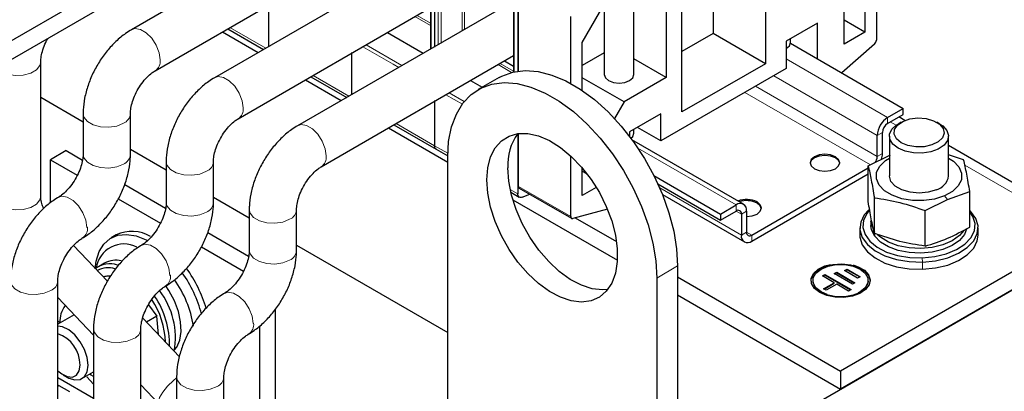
# Model space of a CAD drawing. Header units: millimetres. Extents: x 5 to 418, y 2 to 292.
# Tile 42 of 51: x 347 to 382, y 114 to 127. Entities that reach past the tile are written whole.
import ezdxf

# ---------------------------------------------------------------- set-up
doc = ezdxf.new("R2010")
doc.units = ezdxf.units.MM

msp = doc.modelspace()

# ---------------------------------------------------------------- linework, layer by layer
at = {"color": 7, "linetype": 'Continuous', "lineweight": 25}
for p, q in [((377.7343, 133.5381), (377.7343, 126.326)), ((373.7273, 132.2666), (373.7273, 125.473)), ((377.3194, 132.1291), (377.3194, 126.6104)), ((355.6491, 131.5733), (344.3724, 125.0635)), ((371.8417, 131.1781), (371.8417, 126.5615)), ((344.6657, 124.5554), (355.6491, 130.8959)), ((358.2629, 130.9748), (350.8524, 126.6969)), ((361.7914, 131.0531), (361.7914, 126.0886)), ((361.7914, 131.0531), (361.7914, 126.0717)), ((361.6454, 130.5303), (361.6454, 126.0044)), ((370.7103, 123.7313), (370.7103, 130.5249)), ((370.1446, 129.9806), (370.1446, 124.9725)), ((351.7057, 125.2188), (358.6472, 129.2261)), ((361.261, 129.244), (353.8505, 124.9661)), ((364.7895, 129.3223), (364.7895, 125.2042)), ((367.1182, 126.24), (368.8445, 129.2301)), ((368.9809, 125.0814), (368.9809, 128.9941)), ((364.6435, 128.7995), (364.6435, 125.1776)), ((364.8178, 125.2081), (364.8178, 128.2586)), ((355.7951, 127.5796), (355.7951, 126.0886)), ((355.7951, 127.5796), (355.7951, 126.0886)), ((367.9143, 127.6188), (367.9143, 125.0814)), ((376.5652, 126.175), (376.5652, 127.808)), ((354.7038, 123.488), (361.6454, 127.4953)), ((364.2591, 127.5133), (356.8487, 123.2353)), ((366.7034, 124.7602), (366.7034, 127.1701)), ((375.6129, 126.9317), (374.4816, 126.2786)), ((375.6129, 125.647), (375.6129, 126.9317)), ((377.3194, 126.6104), (376.5652, 127.0458)), ((354.1304, 126.6186), (355.4217, 125.8731)), ((354.328, 126.7327), (355.6194, 125.9872)), ((360.0855, 126.5948), (361.3769, 125.8494)), ((371.8417, 126.5615), (370.7103, 125.9084)), ((373.7273, 125.473), (371.8417, 126.5615)), ((377.3194, 126.6104), (376.5652, 126.175)), ((367.1182, 124.5051), (367.1182, 126.24)), ((374.4816, 126.2786), (374.4816, 125.2987)), ((374.6362, 126.2109), (378.7053, 123.8618)), ((374.6378, 126.2349), (374.6378, 126.3688)), ((377.6644, 126.1805), (376.4911, 125.1401)), ((358.7932, 125.8726), (358.7932, 124.3578)), ((358.7932, 125.8488), (358.7932, 124.3578)), ((367.9143, 125.862), (367.1182, 125.4025)), ((374.4816, 126.0172), (374.4816, 126.0172)), ((347.5786, 120.6937), (347.5786, 125.5385)), ((357.7019, 121.7572), (364.6435, 125.7645)), ((364.3133, 125.5739), (364.6435, 125.3833)), ((370.1446, 124.9725), (368.9809, 125.6443)), ((373.7273, 125.473), (370.7103, 123.7313)), ((374.4816, 125.2987), (369.9561, 122.6862)), ((357.1285, 124.8878), (358.4199, 124.1423)), ((357.3262, 125.0019), (358.6175, 124.2564)), ((363.0837, 124.864), (363.5054, 124.6206)), ((364.1218, 124.9764), (363.3675, 124.541)), ((368.6267, 124.0962), (367.1182, 124.9671)), ((370.1446, 124.9725), (368.6267, 124.0962)), ((347.5786, 124.2613), (349.1058, 123.3797)), ((361.7914, 124.1418), (361.7914, 122.5144)), ((361.7914, 124.118), (361.7914, 122.5144)), ((368.6267, 124.0962), (368.2801, 123.4959)), ((349.1058, 123.6716), (349.1058, 122.2019)), ((350.8124, 122.2019), (350.8124, 123.6716)), ((369.9561, 123.6661), (368.8247, 123.0129)), ((369.9561, 122.6862), (369.9561, 123.6661)), ((378.1397, 123.5353), (378.7053, 123.8618)), ((378.7053, 123.6441), (378.7053, 123.8618)), ((378.1397, 123.3175), (378.7053, 123.6441)), ((378.6298, 123.3614), (378.5167, 123.296)), ((378.7652, 123.4257), (378.5461, 123.5522)), ((380.0254, 123.296), (379.9122, 123.3614)), ((360.1267, 123.157), (362.2628, 121.9239)), ((360.3243, 123.2711), (361.8466, 122.3923)), ((364.7895, 122.9519), (364.7895, 120.7836)), ((364.8178, 121.0466), (364.8178, 122.9556)), ((368.8247, 123.0129), (368.8247, 122.8472)), ((368.9809, 122.9693), (368.9809, 123.1031)), ((369.9561, 122.6862), (369.1074, 123.1762)), ((377.9511, 122.2288), (377.9511, 122.9909)), ((372.938, 120.4049), (368.9133, 122.7283)), ((377.7625, 122.12), (377.7625, 122.8821)), ((378.2044, 122.8607), (378.2044, 121.4236)), ((380.3377, 121.4236), (380.3377, 122.8607)), ((348.4977, 122.3371), (347.9321, 122.0105)), ((348.4977, 122.3371), (349.0828, 121.9994)), ((350.8124, 122.3944), (352.1039, 121.6489)), ((361.8466, 122.3923), (362.263, 122.1519)), ((385.6497, 119.4513), (380.3377, 122.5179)), ((347.9321, 122.0105), (348.8968, 121.4536)), ((347.9321, 120.4579), (347.9321, 122.0105)), ((352.1039, 121.9408), (352.1039, 120.4711)), ((353.8106, 120.4711), (353.8106, 121.9408)), ((362.2628, 106.857), (362.2628, 122.0991)), ((366.7034, 119.958), (366.7034, 122.1453)), ((377.4373, 121.7871), (378.243, 122.1884)), ((380.8825, 122.0093), (380.3377, 122.1818)), ((367.1182, 120.7214), (367.1182, 121.7129)), ((367.2997, 121.4874), (367.1182, 121.5922)), ((373.2371, 119.2897), (377.4373, 121.7145)), ((377.4373, 120.5055), (377.4373, 121.7871)), ((369.7024, 121.4393), (372.1057, 120.0519)), ((373.2371, 119.072), (377.4373, 121.4967)), ((350.6074, 121.1192), (352.0809, 120.2686)), ((364.5402, 120.8373), (364.8447, 120.6615)), ((364.8454, 120.9855), (366.731, 119.897)), ((367.624, 121.0133), (367.1182, 120.7214)), ((369.8476, 121.1378), (372.1057, 119.8342)), ((380.299, 120.5771), (381.1048, 120.861)), ((381.1048, 119.5794), (381.1048, 120.861)), ((350.3743, 120.6007), (351.8949, 119.7228)), ((353.8106, 120.6636), (355.102, 119.9181)), ((364.6123, 120.5675), (368.3861, 118.3889)), ((364.9453, 120.6591), (365.2279, 120.7647)), ((370.0135, 120.7526), (372.9704, 119.0456)), ((377.6595, 119.3572), (377.6595, 120.6388)), ((379.4933, 120.1758), (380.299, 120.5771)), ((355.102, 120.2101), (355.102, 118.7403)), ((356.8087, 118.7403), (356.8087, 120.2101)), ((368.0253, 120.2286), (366.7733, 119.8932)), ((372.1057, 120.0519), (372.6714, 120.3785)), ((372.1057, 119.8342), (372.6714, 120.1608)), ((373.0485, 120.1607), (373.0485, 119.3986)), ((379.4933, 118.8941), (379.4933, 120.1758)), ((366.8679, 119.9186), (368.3544, 119.0605)), ((372.1057, 120.0519), (372.1057, 119.8342)), ((372.8599, 120.0519), (372.8599, 119.2898)), ((377.5377, 119.8123), (377.5377, 119.6381)), ((385.1164, 119.3985), (376.4426, 114.3912)), ((377.1377, 119.551), (377.1377, 119.2897)), ((381.4044, 119.2897), (381.4044, 119.551)), ((350.3034, 119.2971), (350.1148, 119.1882)), ((353.6056, 119.3884), (355.0791, 118.5378)), ((349.9869, 117.6295), (348.761, 118.9166)), ((353.3724, 118.8699), (354.893, 117.992)), ((356.8087, 118.9329), (362.2628, 115.7843)), ((385.1164, 118.7453), (376.4426, 113.738)), ((349.8825, 118.2843), (349.6562, 118.1537)), ((370.5595, 118.1804), (370.5595, 102.9383)), ((371.1252, 110.6681), (383.7965, 117.9831)), ((376.5851, 118.0105), (376.6795, 118.0648)), ((377.0557, 117.7379), (376.5851, 118.0105)), ((376.604, 117.9996), (376.6795, 118.0431)), ((376.6795, 118.0648), (377.1501, 117.7922)), ((376.6795, 118.0431), (376.6795, 118.0648)), ((376.6795, 118.0431), (377.1313, 117.7814)), ((348.1914, 111.4347), (348.1914, 117.6404)), ((369.8052, 117.7449), (369.8052, 102.5028)), ((370.5595, 117.7875), (376.4426, 114.3912)), ((375.4426, 117.6569), (375.4426, 117.6351)), ((375.7831, 117.8208), (375.8776, 117.8751)), ((376.2067, 117.5755), (375.7831, 117.8208)), ((375.802, 117.8099), (375.8776, 117.8534)), ((375.8776, 117.8751), (376.8187, 117.3299)), ((375.8776, 117.8534), (375.8776, 117.8751)), ((375.8776, 117.8534), (376.7999, 117.3191)), ((376.2076, 117.902), (376.3021, 117.9564)), ((376.8665, 117.5204), (376.2076, 117.902)), ((376.2265, 117.8911), (376.3021, 117.9346)), ((376.3021, 117.9564), (376.9609, 117.5747)), ((376.3021, 117.9346), (376.3021, 117.9564)), ((376.3021, 117.9346), (376.942, 117.5639)), ((377.1501, 117.7922), (377.0557, 117.7379)), ((377.4426, 117.6351), (377.4426, 117.6569)), ((375.8289, 117.3581), (376.2067, 117.5755)), ((375.923, 117.3036), (375.8289, 117.3581)), ((375.8477, 117.3472), (376.2067, 117.5537)), ((376.3008, 117.5209), (375.923, 117.3036)), ((376.2067, 117.5537), (376.2067, 117.5755)), ((376.7243, 117.2756), (376.3008, 117.5209)), ((376.8187, 117.3299), (376.7243, 117.2756)), ((376.9609, 117.5747), (376.8665, 117.5204)), ((348.1914, 117.0401), (349.4829, 115.6841)), ((370.5595, 117.1343), (376.4426, 113.738)), ((351.4645, 116.7832), (351.7687, 116.368)), ((356.0402, 116.6182), (356.0402, 109.8285)), ((348.7836, 116.4183), (348.1914, 116.0764)), ((352.5814, 114.9055), (351.2556, 116.2975)), ((351.7687, 116.368), (351.3943, 116.1519)), ((351.8252, 115.7109), (351.7687, 116.368)), ((349.4829, 115.9096), (349.4829, 109.7039)), ((351.1896, 109.7039), (351.1896, 115.9096)), ((355.4745, 116.0158), (355.4745, 110.1333)), ((349.4829, 113.3963), (348.1914, 114.1418)), ((348.3845, 114.2524), (348.5291, 114.1689)), ((349.0625, 114.116), (349.4829, 114.3587)), ((349.2386, 114.1836), (349.4868, 113.9178)), ((352.481, 114.1788), (352.481, 107.9731)), ((354.1877, 107.9731), (354.1877, 114.1788)), ((376.4426, 114.3912), (376.4426, 113.738)), ((348.1914, 113.8914), (348.2338, 113.867)), ((348.2338, 113.867), (348.1914, 113.8343)), ((348.2338, 113.867), (348.6109, 113.6493)), ((351.1896, 113.8922), (351.8534, 113.1953))]:
    msp.add_line(p, q, dxfattribs=at)
at = {"color": 7, "linetype": 'Continuous', "lineweight": 18}
for p, q in [((361.6688, 130.4976), (361.6688, 126.0179)), ((361.9139, 126.1594), (361.9139, 130.2615)), ((362.0271, 126.2247), (362.0271, 130.2615)), ((362.7801, 129.1904), (362.7799, 126.6593)), ((362.8742, 129.2128), (362.8742, 126.7138)), ((364.6669, 128.7669), (364.6669, 125.1827)), ((361.6454, 126.9341), (361.1593, 127.2147)), ((361.082, 127.1701), (361.6454, 126.8449)), ((354.4062, 126.7778), (355.6975, 126.0323)), ((360.6077, 125.4053), (359.3163, 126.1508)), ((360.2923, 125.4567), (359.2032, 126.0855)), ((360.4945, 125.34), (360.2923, 125.4567)), ((364.0801, 125.4393), (364.566, 125.1588)), ((364.6435, 125.2033), (364.1574, 125.4839)), ((374.4816, 125.647), (378.1397, 123.5353)), ((357.4043, 125.047), (358.6956, 124.3015)), ((374.0289, 125.0374), (377.7625, 122.8821)), ((362.8594, 124.1054), (362.3145, 124.42)), ((372.9917, 124.4387), (377.5165, 121.8266)), ((373.3689, 124.6564), (377.7625, 122.12)), ((362.7929, 124.0131), (362.2013, 124.3547)), ((360.4024, 123.3162), (361.7914, 122.5144)), ((378.1397, 123.5353), (378.1397, 123.3175)), ((378.2337, 123.3718), (378.4447, 123.2501)), ((377.9511, 122.9909), (377.7625, 122.8821)), ((361.7914, 122.5144), (362.2648, 122.2411)), ((369.1259, 122.4252), (372.6714, 120.3785)), ((377.7625, 122.12), (377.9511, 122.2288)), ((380.9235, 121.8191), (385.1164, 119.3985)), ((364.517, 120.9409), (364.7895, 120.7836)), ((364.8178, 121.0466), (366.7034, 119.958)), ((369.9135, 120.9907), (372.8599, 119.2898)), ((380.1883, 120.7047), (380.299, 120.5771)), ((372.6713, 120.1607), (372.8599, 120.0519)), ((372.6714, 120.1608), (372.6714, 120.3785)), ((373.0485, 120.1607), (372.8599, 120.0519)), ((349.2426, 119.5673), (349.2614, 119.5783)), ((372.8599, 119.2898), (373.0485, 119.3986)), ((373.0485, 119.3986), (373.2371, 119.2897)), ((373.2371, 119.2897), (373.2371, 119.072)), ((377.6723, 119.3531), (377.6723, 119.2515)), ((379.3905, 118.4701), (379.3968, 118.3216)), ((369.8052, 117.7449), (370.5595, 118.1804)), ((379.3968, 118.0603), (379.3968, 118.3216)), ((352.2407, 117.8365), (352.2596, 117.8475)), ((348.2712, 116.1225), (348.1914, 116.1991)), ((355.2388, 116.1057), (355.2577, 116.1167))]:
    msp.add_line(p, q, dxfattribs=at)
at = {"color": 7, "linetype": 'Continuous', "lineweight": 18, "flags": 128}
for points in [[(350.8526, 126.697), (350.9773, 126.7354), (351.1743, 126.7045), (351.3838, 126.5835), (351.5807, 126.3871), (351.7413, 126.1389), (351.846, 125.8688), (351.8824, 125.6095)], [(345.9705, 125.3086), (346.1219, 125.1902), (346.3646, 125.092), (346.6509, 125.0477), (346.9461, 125.0627), (347.2147, 125.135), (347.4243, 125.2559), (347.5495, 125.411), (347.5786, 125.5342)], [(353.8507, 124.9662), (353.9755, 125.0046), (354.1724, 124.9737), (354.3819, 124.8527), (354.5789, 124.6563), (354.7394, 124.4081), (354.8442, 124.138), (354.8806, 123.8787)], [(349.1058, 123.6714), (349.1348, 123.5441), (349.2601, 123.3891), (349.4696, 123.2681), (349.7382, 123.1958), (350.0335, 123.1809), (350.3197, 123.2252), (350.5625, 123.3233)], [(356.8489, 123.2354), (356.9736, 123.2739), (357.1705, 123.2429), (357.3801, 123.122), (357.577, 122.9255), (357.7375, 122.6773), (357.8423, 122.4072), (357.8787, 122.1479)], [(349.1058, 122.2019), (349.1348, 122.0744), (349.2601, 121.9193), (349.4696, 121.7983), (349.7382, 121.726), (350.0335, 121.7111), (350.3197, 121.7554), (350.5625, 121.8535)], [(352.1039, 121.9406), (352.133, 121.8133), (352.2582, 121.6583), (352.4678, 121.5373), (352.7364, 121.465), (353.0316, 121.4501), (353.3179, 121.4944), (353.5606, 121.5925)], [(345.8719, 120.6937), (345.8752, 120.6507), (345.9519, 120.4855), (346.1219, 120.3453), (346.3646, 120.2472), (346.6509, 120.2029), (346.9461, 120.2178), (347.2147, 120.2901), (347.4243, 120.4111), (347.5495, 120.5662), (347.5786, 120.6937)], [(348.2098, 120.6531), (348.3374, 120.6933), (348.5344, 120.6624), (348.744, 120.5414), (348.9409, 120.3449), (349.1014, 120.0967), (349.2062, 119.8266), (349.2426, 119.5673)], [(352.1039, 120.4711), (352.133, 120.3436), (352.2582, 120.1885), (352.4678, 120.0675), (352.7364, 119.9952), (353.0316, 119.9803), (353.3179, 120.0246), (353.5606, 120.1227)], [(355.102, 120.2098), (355.1311, 120.0826), (355.2564, 119.9275), (355.4659, 119.8065), (355.7345, 119.7342), (356.0297, 119.7193), (356.316, 119.7636), (356.5588, 119.8617)], [(351.2079, 118.9223), (351.3356, 118.9625), (351.5325, 118.9316), (351.7421, 118.8106), (351.939, 118.6141), (352.0996, 118.3659), (352.2043, 118.0958), (352.2407, 117.8365)], [(355.102, 118.7403), (355.1311, 118.6128), (355.2564, 118.4577), (355.4659, 118.3368), (355.7345, 118.2645), (356.0297, 118.2495), (356.316, 118.2938), (356.5588, 118.392)], [(346.4848, 117.6401), (346.5138, 117.5129), (346.6391, 117.3578), (346.8486, 117.2368), (347.1172, 117.1645), (347.4125, 117.1496), (347.6987, 117.1939), (347.9415, 117.292)], [(354.206, 117.1915), (354.3337, 117.2317), (354.5306, 117.2008), (354.7402, 117.0798), (354.9372, 116.8833), (355.0977, 116.6351), (355.2025, 116.365), (355.2388, 116.1057)], [(349.4829, 115.9093), (349.512, 115.7821), (349.6372, 115.627), (349.8468, 115.5061), (350.1154, 115.4337), (350.4106, 115.4188), (350.6969, 115.4631), (350.9396, 115.5612)], [(351.8534, 113.1953), (351.8261, 113.281), (351.8679, 113.4355), (351.9824, 113.6319), (352.156, 113.8466), (352.3675, 114.0538), (352.481, 114.1477)], [(352.481, 114.1785), (352.5101, 114.0513), (352.6353, 113.8962), (352.8449, 113.7753), (353.1135, 113.703), (353.4087, 113.6881), (353.695, 113.7323), (353.9378, 113.8305)]]:
    msp.add_lwpolyline(points, dxfattribs=at)
at = {"color": 7, "linetype": 'Continuous', "lineweight": 25, "flags": 128}
for points in [[(374.4816, 126.0172), (374.5972, 126.1171), (374.6378, 126.2349)], [(364.1218, 124.9764), (364.2142, 125.0261), (364.6134, 125.1707), (365.0532, 125.2257), (365.5253, 125.1899), (366.021, 125.0642), (366.5309, 124.8508), (367.0456, 124.5536), (367.5555, 124.1783), (368.0512, 123.7318), (368.5233, 123.2225), (368.963, 122.6598), (369.3623, 122.0542), (369.7136, 121.417), (370.0105, 120.76), (370.2473, 120.0956), (370.4196, 119.436), (370.5244, 118.7936), (370.5595, 118.1804)], [(367.9143, 125.0814), (367.9548, 124.9636), (368.0705, 124.8637)], [(368.0705, 124.8637), (368.2435, 124.7969), (368.4476, 124.7735), (368.6517, 124.7969), (368.8247, 124.8637), (368.9403, 124.9636), (368.9809, 125.0814)], [(362.2628, 122.0991), (362.2979, 122.6718), (362.4026, 123.1933), (362.575, 123.6539), (362.8118, 124.0449), (363.1086, 124.3591), (363.4599, 124.5907), (363.8592, 124.7353), (364.299, 124.7903), (364.7711, 124.7545), (365.2667, 124.6288), (365.7766, 124.4153), (366.2914, 124.1182), (366.8013, 123.7429), (367.2969, 123.2964), (367.769, 122.7871), (368.2088, 122.2244), (368.6081, 121.6188), (368.9594, 120.9816), (369.2562, 120.3246), (369.493, 119.6602), (369.6654, 119.0006), (369.7701, 118.3582), (369.8052, 117.7449)], [(378.6299, 122.6212), (378.4565, 122.7615), (378.3713, 122.9266), (378.3837, 123.0987), (378.4922, 123.2593), (378.6851, 123.3907), (378.9415, 123.4789), (379.2336, 123.5143), (379.5297, 123.493), (379.7979, 123.4173), (380.0089, 123.2955), (380.14, 123.1407), (380.1769, 122.9697), (380.1157, 122.8011), (379.9629, 122.6531), (379.7351, 122.5417), (379.4571, 122.4791), (379.1589, 122.4719), (378.8728, 122.5211), (378.6299, 122.6212)], [(363.677, 121.2827), (363.7109, 121.7231), (363.8116, 122.1117), (363.9763, 122.4373), (364.2001, 122.6906), (364.4768, 122.8642), (364.7982, 122.9531), (365.1552, 122.9549), (365.5374, 122.8694), (365.934, 122.6991), (366.3334, 122.449), (366.7242, 122.1261), (367.0951, 121.7398), (367.4356, 121.3012), (367.7357, 120.823), (367.9868, 120.3188), (368.1818, 119.8033), (368.315, 119.2911), (368.3825, 118.7971), (368.3825, 118.3354), (368.315, 117.9194), (368.1818, 117.561), (367.9868, 117.2706), (367.7357, 117.0564), (367.4356, 116.9246), (367.0951, 116.8791), (366.7242, 116.9211), (366.3334, 117.0494), (365.934, 117.2604), (365.5374, 117.548), (365.1552, 117.9038), (364.7982, 118.3178), (364.4768, 118.7778), (364.2001, 119.2708), (363.9763, 119.7825), (363.8116, 120.2982), (363.7109, 120.8032), (363.677, 121.2827)], [(368.8727, 122.7833), (368.9403, 122.8514), (368.9809, 122.9693)], [(378.5168, 122.4253), (378.328, 122.573), (378.223, 122.7462), (378.2111, 122.9296), (378.2934, 123.1069), (378.4625, 123.2624), (378.5167, 123.296)], [(380.0254, 123.296), (380.1293, 123.2263), (380.2778, 123.0641), (380.337, 122.8837), (380.3014, 122.7013), (380.1742, 122.5331), (379.9668, 122.394), (379.6976, 122.2963), (379.3905, 122.2488), (379.0727, 122.2557), (378.7726, 122.3163), (378.5168, 122.4253)], [(376.254, 122.1199), (376.081, 122.1867), (375.8769, 122.2101), (375.6728, 122.1867), (375.4998, 122.1199), (375.3842, 122.02), (375.3436, 121.9022), (375.3842, 121.7844), (375.4998, 121.6845), (375.6728, 121.6178), (375.8769, 121.5943), (376.081, 121.6178), (376.254, 121.6845), (376.3697, 121.7844), (376.4103, 121.9022), (376.3697, 122.02), (376.254, 122.1199)], [(376.254, 122.0764), (376.081, 122.1431), (375.8769, 122.1666), (375.6728, 122.1431), (375.4998, 122.0764), (375.3842, 121.9765), (375.3449, 121.8805)], [(376.4089, 121.8805), (376.3697, 121.9765), (376.254, 122.0764)], [(380.1883, 120.7047), (379.8348, 120.5921), (379.4428, 120.5362), (379.0391, 120.5408), (378.6512, 120.6055), (378.3056, 120.726), (378.0257, 120.894), (377.8308, 121.0982), (377.7339, 121.3244), (377.7419, 121.5575), (377.854, 121.7814), (378.0627, 121.9809), (378.2044, 122.0701)], [(380.3377, 122.0701), (380.5163, 121.9531), (380.7113, 121.749), (380.8081, 121.5227), (380.8002, 121.2897), (380.6881, 121.0658), (380.4794, 120.8662), (380.1883, 120.7047)], [(368.0344, 117.3278), (367.8494, 117.3145), (367.4784, 117.3565), (367.0876, 117.4849), (366.6882, 117.6958), (366.2917, 117.9834), (365.9094, 118.3393), (365.5524, 118.7532), (365.231, 119.2132), (364.9544, 119.7062), (364.7305, 120.2179), (364.5659, 120.7337), (364.4651, 121.2386), (364.4312, 121.7181)], [(379.9036, 120.9278), (379.6073, 120.8392), (379.278, 120.8078), (378.9481, 120.8367), (378.6497, 120.923), (378.4122, 121.0584), (378.2588, 121.2295), (378.2044, 121.4195), (378.2044, 121.4236)], [(373.0485, 119.9615), (373.2526, 119.985), (373.4256, 120.0517), (373.5412, 120.1516), (373.5818, 120.2694), (373.5412, 120.3872), (373.4256, 120.4871)], [(373.5805, 120.2476), (373.5412, 120.3437), (373.4256, 120.4436)], [(377.4579, 120.2), (377.2977, 120.019), (377.1668, 119.7538), (377.1414, 119.4784), (377.2228, 119.2066), (377.4069, 118.9521), (377.6844, 118.7277), (378.0416, 118.5445), (378.4603, 118.4118), (378.9198, 118.3362), (379.3968, 118.3216)], [(377.4642, 120.168), (377.3964, 120.0827), (377.272, 119.8307), (377.2479, 119.5691), (377.3252, 119.3109), (377.5001, 119.0692), (377.7638, 118.856), (378.103, 118.6819), (378.5009, 118.5559), (378.9373, 118.4841), (379.3905, 118.4701)], [(379.3905, 118.4701), (379.8377, 118.5148), (380.2565, 118.6157), (380.6259, 118.7679), (380.9273, 118.9638), (381.1457, 119.1935), (381.27, 119.4454), (381.2942, 119.707), (381.2169, 119.9652), (381.1048, 120.1363)], [(379.3968, 118.3216), (379.8675, 118.3686), (380.3083, 118.4748), (380.6972, 118.6351), (381.0145, 118.8412), (381.2443, 119.083), (381.3752, 119.3482), (381.4007, 119.6236), (381.3193, 119.8953), (381.1352, 120.1498), (381.1048, 120.1803)], [(366.7034, 119.958), (366.7046, 119.941), (366.7084, 119.9259), (366.7145, 119.9131), (366.7229, 119.903), (366.7332, 119.8958), (366.7453, 119.8917), (366.7588, 119.8908), (366.7733, 119.8932)], [(377.6723, 119.4256), (377.5585, 119.6578), (377.5377, 119.8123)], [(377.6723, 119.2515), (377.5585, 119.4836), (377.5377, 119.6381)], [(380.9886, 119.5034), (380.9118, 119.3155), (380.7304, 119.0982), (380.4642, 118.9122), (380.1286, 118.7685), (379.7432, 118.6753), (379.3303, 118.638), (378.914, 118.6589), (378.5185, 118.7367), (378.1667, 118.8668), (377.879, 119.0418), (377.6723, 119.2515)], [(380.8975, 119.4664), (380.7304, 119.2723), (380.4642, 119.0864), (380.1286, 118.9427), (379.7432, 118.8495), (379.3303, 118.8122), (378.914, 118.8331), (378.5185, 118.9109), (378.1667, 119.041), (377.879, 119.216), (377.7745, 119.3074)], [(349.5401, 118.0702), (349.5776, 118.3543), (349.6858, 118.6948), (349.8563, 118.9696), (350.0833, 119.1692), (350.359, 119.2868), (350.6741, 119.3186), (351.0178, 119.2633), (351.3784, 119.1229), (351.4047, 119.1096)], [(377.1377, 119.2897), (377.1414, 119.2171), (377.2228, 118.9453), (377.4069, 118.6909), (377.6844, 118.4664), (378.0416, 118.2832), (378.4603, 118.1505), (378.9198, 118.0749), (379.3968, 118.0603)], [(379.3968, 118.0603), (379.8675, 118.1073), (380.3083, 118.2135), (380.6972, 118.3738), (381.0145, 118.5799), (381.2443, 118.8217), (381.3752, 119.0869), (381.4044, 119.2897)], [(375.3759, 117.6351), (375.3826, 117.704), (375.4649, 117.8813), (375.6341, 118.0368), (375.8751, 118.1565), (376.1665, 118.2299), (376.4825, 118.2504), (376.7949, 118.2163), (377.076, 118.1305), (377.3008, 118.0008), (377.4494, 117.8385), (377.5085, 117.6581), (377.5093, 117.6351)], [(375.6884, 117.2215), (375.4995, 117.3691), (375.3945, 117.5424), (375.3826, 117.7258), (375.4649, 117.9031), (375.6341, 118.0585), (375.8751, 118.1783), (376.0773, 118.2354)], [(375.9525, 117.1537), (375.7355, 117.2487), (375.5516, 117.3948), (375.4549, 117.5666), (375.4549, 117.7472), (375.5516, 117.919), (375.7355, 118.0651), (375.9886, 118.1712), (376.2862, 118.227), (376.599, 118.227), (376.8966, 118.1712), (377.1497, 118.0651), (377.3336, 117.919), (377.4303, 117.7472), (377.4303, 117.5666), (377.3336, 117.3948), (377.1497, 117.2487), (377.079, 117.2115)], [(376.8972, 118.2139), (377.076, 118.1523), (377.3008, 118.0225), (377.4494, 117.8602), (377.5085, 117.6799), (377.4729, 117.4975), (377.3458, 117.3293), (377.1384, 117.1901), (376.8692, 117.0925), (376.562, 117.045), (376.2443, 117.0518), (375.9442, 117.1125), (375.6884, 117.2215), (375.6884, 117.2215)], [(377.4426, 117.6351), (377.4303, 117.5448), (377.3336, 117.373), (377.1497, 117.2269), (376.8966, 117.1207), (376.599, 117.0649), (376.2862, 117.0649), (375.9886, 117.1207), (375.7355, 117.2269)], [(352.4098, 115.1585), (352.4848, 115.2553), (352.5964, 115.5069), (352.6444, 115.816), (352.6263, 116.1671), (352.543, 116.5427), (352.3986, 116.9239), (352.2005, 117.2915), (352.0868, 117.461)], [(349.2835, 114.6044), (349.25, 114.8804), (349.1524, 115.1707), (348.9995, 115.4493), (348.8048, 115.6915), (348.5856, 115.8758), (348.3614, 115.9858), (348.1914, 116.0135)], [(348.1914, 114.4001), (348.3343, 114.2838), (348.5343, 114.1875), (348.718, 114.1745), (348.8657, 114.2462), (348.9612, 114.3949), (348.9942, 114.6044)], [(348.5291, 114.1689), (348.5856, 114.1387), (348.8048, 114.0699), (348.9995, 114.0873), (349.1524, 114.1894), (349.25, 114.367), (349.2835, 114.6044)], [(349.4829, 114.1988), (349.3925, 114.244), (349.3384, 114.2752)]]:
    msp.add_lwpolyline(points, dxfattribs=at)
at = {"color": 7, "linetype": 'Continuous', "lineweight": 25}
for centre, radius, start, end in [((377.5256, 126.3367), 0.209, 311.62838, 357.06537), ((378.5813, 122.8448), 0.8196, 122.60548, 177.39452), ((378.3605, 122.9723), 0.4098, 122.60548, 177.39452), ((366.3547, 121.8303), 1.9267, 144.32695, 183.33659), ((377.3674, 122.1354), 0.3954, 325.62718, 357.76379), ((377.2672, 122.2417), 0.684, 341.34571, 358.9209), ((379.741, 121.5081), 0.6027, 285.65657, 351.93984), ((364.8851, 121.0403), 0.0677, 174.66901, 234.01881), ((373.0458, 119.7448), 0.8338, 62.90255, 111.61673), ((373.045, 119.696), 0.8389, 63.01991, 108.08341), ((372.8186, 120.198), 0.2329, 350.78596, 129.20329), ((372.745, 120.0705), 0.1165, 350.78596, 129.20329), ((350.8729, 118.1081), 1.3183, 59.49751, 115.59256), ((373.1634, 119.38), 0.1165, 170.78596, 309.20329), ((373.0898, 119.2525), 0.2329, 170.78596, 309.20329), ((350.5818, 117.9534), 1.0177, 62.96056, 171.79628), ((350.2891, 117.5068), 0.8775, 77.13475, 117.61101), ((350.0697, 117.413), 0.844, 70.7182, 128.86476), ((350.0244, 117.2684), 0.8443, 74.26821, 118.36622), ((349.0218, 115.3259), 4.7124, 16.2081, 35.96392), ((349.1301, 115.3697), 4.0096, 9.23962, 35.33171), ((348.9224, 115.2609), 4.6143, 14.91294, 35.37614), ((375.9267, 117.6733), 0.4856, 184.5109, 246.80924), ((349.6565, 115.5996), 2.7823, 349.70248, 37.43175), ((349.0676, 115.3131), 3.0152, 2.24918, 33.32147), ((349.1249, 115.3429), 3.1007, 358.83167, 34.40119), ((349.1417, 116.2065), 0.874, 141.04767, 185.55968), ((347.7998, 114.6071), 1.1944, 359.86743, 70.86182)]:
    msp.add_arc(centre, radius, start, end, dxfattribs=at)
at = {"color": 7, "linetype": 'Continuous', "lineweight": 18}
for centre, radius, start, end in [((351.4798, 125.5563), 0.4061, 303.78125, 7.51992), ((350.4071, 123.6987), 0.4062, 292.48655, 356.10764), ((354.4779, 123.8256), 0.4061, 303.78125, 7.51992), ((350.4073, 122.2287), 0.4061, 292.47641, 356.20345), ((353.4053, 121.9679), 0.4062, 292.48655, 356.10764), ((357.476, 122.0948), 0.4061, 303.78125, 7.51992), ((353.4054, 120.498), 0.4061, 292.47641, 356.20345), ((356.4034, 120.2371), 0.4062, 292.48655, 356.10764), ((348.8567, 119.5256), 0.4081, 304.78864, 7.41967), ((356.4035, 118.7672), 0.4061, 292.47641, 356.20345), ((347.7861, 117.6674), 0.4062, 292.48655, 356.10764), ((351.8549, 117.7948), 0.4081, 304.78864, 7.41967), ((350.7842, 115.9366), 0.4062, 292.48655, 356.10764), ((354.853, 116.064), 0.4081, 304.78864, 7.41967), ((353.7824, 114.2058), 0.4062, 292.48655, 356.10764)]:
    msp.add_arc(centre, radius, start, end, dxfattribs=at)
at = {"color": 7, "linetype": 'Continuous', "lineweight": 25}
for points, knots in [([(347.6186, 128.5637), (347.5474, 128.5199), (347.352, 128.3996), (347.0522, 128.1492), (346.733, 127.8057), (346.4534, 127.4169), (346.2185, 126.9953), (346.0409, 126.552), (345.9365, 126.1991), (345.9151, 126.0003), (345.9098, 125.9509)], [0, 0, 0, 0, 0.0829841, 0.2278189, 0.3724292, 0.5165586, 0.6605547, 0.8053191, 0.9517156, 1, 1, 1, 1]), ([(350.8524, 126.6969), (350.7812, 126.653), (350.5858, 126.5327), (350.286, 126.2823), (349.9669, 125.9389), (349.687, 125.55), (349.4531, 125.1285), (349.2718, 124.6848), (349.1531, 124.2388), (349.1093, 123.8999), (349.1065, 123.7157), (349.1058, 123.6716)], [0, 0, 0, 0, 0.07310432, 0.20069557, 0.32808904, 0.45505883, 0.58191131, 0.70944052, 0.83840748, 0.9613026, 1, 1, 1, 1]), ([(347.5786, 125.5385), (347.5795, 125.5694), (347.582, 125.6587), (347.6139, 125.8511), (347.6979, 126.1048), (347.7769, 126.2925), (347.8336, 126.3809), (347.8369, 126.386)], [0, 0, 0, 0, 0.14352164, 0.41387169, 0.69362029, 0.9822982, 1, 1, 1, 1]), ([(350.8124, 123.6716), (350.8133, 123.7026), (350.8157, 123.7919), (350.8483, 123.9839), (350.9297, 124.2395), (351.0558, 124.5079), (351.2191, 124.764), (351.4034, 124.9829), (351.5755, 125.1369), (351.6673, 125.1946), (351.7057, 125.2188)], [0, 0, 0, 0, 0.0697491, 0.2011346, 0.3370877, 0.4773803, 0.619834, 0.761759, 0.9004375, 1, 1, 1, 1]), ([(353.8505, 124.9661), (353.7794, 124.9222), (353.584, 124.8019), (353.2842, 124.5515), (352.9651, 124.2081), (352.6851, 123.8192), (352.4513, 123.3978), (352.2699, 122.954), (352.1512, 122.508), (352.1075, 122.1691), (352.1046, 121.9849), (352.1039, 121.9408)], [0, 0, 0, 0, 0.07310432, 0.20069557, 0.32808904, 0.45505883, 0.58191131, 0.70944052, 0.83840748, 0.9613026, 1, 1, 1, 1]), ([(353.8106, 121.9408), (353.8114, 121.9718), (353.8139, 122.0611), (353.8464, 122.2531), (353.9278, 122.5087), (354.054, 122.7771), (354.2172, 123.0332), (354.4015, 123.2521), (354.5736, 123.4061), (354.6654, 123.4639), (354.7038, 123.488)], [0, 0, 0, 0, 0.0697491, 0.2011346, 0.3370877, 0.4773803, 0.619834, 0.761759, 0.9004375, 1, 1, 1, 1]), ([(356.8487, 123.2353), (356.7775, 123.1915), (356.5821, 123.0711), (356.2823, 122.8207), (355.9632, 122.4773), (355.6833, 122.0884), (355.4494, 121.667), (355.2681, 121.2232), (355.1493, 120.7772), (355.1056, 120.4383), (355.1027, 120.2542), (355.102, 120.2101)], [0, 0, 0, 0, 0.0731043, 0.2006956, 0.328089, 0.4550588, 0.5819113, 0.7094405, 0.8384075, 0.9613026, 1, 1, 1, 1]), ([(361.848, 122.395), (361.8437, 122.3964), (361.8222, 122.4036), (361.7987, 122.4436), (361.7938, 122.4908), (361.7914, 122.5144)], [0, 0, 0, 0, 0.1108258, 0.5554129, 1, 1, 1, 1]), ([(361.848, 122.395), (361.8437, 122.3964), (361.8222, 122.4036), (361.7987, 122.4436), (361.7938, 122.4908), (361.7914, 122.5144)], [0, 0, 0, 0, 0.1108258, 0.5554129, 1, 1, 1, 1]), ([(349.1058, 122.2019), (349.1049, 122.1709), (349.1025, 122.0816), (349.0699, 121.8896), (348.9885, 121.634), (348.8624, 121.3656), (348.6991, 121.1095), (348.5148, 120.8906), (348.3427, 120.7366), (348.2509, 120.6788), (348.2125, 120.6547)], [0, 0, 0, 0, 0.0697491, 0.2011346, 0.3370877, 0.4773803, 0.619834, 0.761759, 0.9004375, 1, 1, 1, 1]), ([(349.0658, 119.1766), (349.137, 119.2205), (349.3324, 119.3408), (349.6322, 119.5912), (349.9513, 119.9346), (350.2312, 120.3235), (350.4651, 120.745), (350.6464, 121.1887), (350.7651, 121.6347), (350.8089, 121.9736), (350.8117, 122.1578), (350.8124, 122.2019)], [0, 0, 0, 0, 0.07310432, 0.20069557, 0.32808904, 0.45505883, 0.58191131, 0.70944052, 0.83840748, 0.9613026, 1, 1, 1, 1]), ([(381.1048, 120.861), (381.0677, 121.0817), (380.9936, 121.5232), (380.9196, 121.8473), (380.8825, 122.0093)], [0, 0, 0, 0, 0.4999949, 1, 1, 1, 1]), ([(356.8087, 120.2101), (356.8095, 120.241), (356.812, 120.3303), (356.8446, 120.5223), (356.9259, 120.7779), (357.0521, 121.0463), (357.2154, 121.3024), (357.3996, 121.5214), (357.5717, 121.6753), (357.6636, 121.7331), (357.7019, 121.7572)], [0, 0, 0, 0, 0.0697491, 0.2011346, 0.3370877, 0.4773803, 0.619834, 0.761759, 0.9004375, 1, 1, 1, 1]), ([(377.4373, 121.7871), (377.4743, 121.6251), (377.5484, 121.301), (377.6225, 120.8595), (377.6595, 120.6388)], [0, 0, 0, 0, 0.4999949, 1, 1, 1, 1]), ([(348.2314, 120.6656), (348.1602, 120.6218), (347.9648, 120.5014), (347.665, 120.251), (347.3459, 119.9076), (347.066, 119.5187), (346.8321, 119.0973), (346.6508, 118.6535), (346.5321, 118.2075), (346.4883, 117.8686), (346.4854, 117.6845), (346.4848, 117.6404)], [0, 0, 0, 0, 0.0731043, 0.2006956, 0.328089, 0.4550588, 0.5819113, 0.7094405, 0.8384075, 0.9613026, 1, 1, 1, 1]), ([(347.68, 120.2506), (347.6568, 120.3118), (347.6048, 120.449), (347.5813, 120.6011), (347.5792, 120.6716), (347.5786, 120.6937)], [0, 0, 0, 0, 0.3560458, 0.7981331, 1, 1, 1, 1]), ([(352.1039, 120.4711), (352.1031, 120.4401), (352.1006, 120.3508), (352.068, 120.1588), (351.9867, 119.9033), (351.8605, 119.6349), (351.6972, 119.3787), (351.513, 119.1598), (351.3409, 119.0058), (351.249, 118.9481), (351.2107, 118.9239)], [0, 0, 0, 0, 0.0697491, 0.2011346, 0.3370877, 0.4773803, 0.619834, 0.761759, 0.9004375, 1, 1, 1, 1]), ([(352.0639, 117.4459), (352.1351, 117.4897), (352.3305, 117.61), (352.6303, 117.8604), (352.9494, 118.2039), (353.2293, 118.5927), (353.4632, 119.0142), (353.6445, 119.4579), (353.7633, 119.9039), (353.807, 120.2428), (353.8099, 120.427), (353.8106, 120.4711)], [0, 0, 0, 0, 0.0731043, 0.2006956, 0.328089, 0.4550588, 0.5819113, 0.7094405, 0.8384075, 0.9613026, 1, 1, 1, 1]), ([(377.6595, 119.3572), (377.6225, 119.5192), (377.5484, 119.8433), (377.4743, 120.2847), (377.4373, 120.5055)], [0, 0, 0, 0, 0.4999949, 1, 1, 1, 1]), ([(377.6595, 120.6388), (377.9652, 120.591), (378.5764, 120.4953), (379.1876, 120.2823), (379.4933, 120.1758)], [0, 0, 0, 0, 0.4999949, 1, 1, 1, 1]), ([(379.4933, 118.8941), (379.7623, 118.9792), (380.2995, 119.149), (380.8367, 119.4361), (381.1048, 119.5794)], [0, 0, 0, 0, 0.5008729, 1, 1, 1, 1]), ([(348.1914, 117.6404), (348.1923, 117.6713), (348.1947, 117.7606), (348.2273, 117.9526), (348.3087, 118.2082), (348.4348, 118.4766), (348.5981, 118.7327), (348.7824, 118.9517), (348.9545, 119.1056), (349.0463, 119.1634), (349.0847, 119.1875)], [0, 0, 0, 0, 0.0697491, 0.2011346, 0.3370877, 0.4773803, 0.619834, 0.761759, 0.9004375, 1, 1, 1, 1]), ([(379.4933, 118.8941), (379.1877, 118.942), (378.5764, 119.0377), (377.9652, 119.2507), (377.6595, 119.3572)], [0, 0, 0, 0, 0.4999949, 1, 1, 1, 1]), ([(351.2295, 118.9348), (351.1584, 118.891), (350.963, 118.7707), (350.6632, 118.5203), (350.344, 118.1768), (350.0641, 117.788), (349.8303, 117.3665), (349.6489, 116.9227), (349.5302, 116.4767), (349.4865, 116.1378), (349.4836, 115.9537), (349.4829, 115.9096)], [0, 0, 0, 0, 0.0731043, 0.2006956, 0.328089, 0.4550588, 0.5819113, 0.7094405, 0.8384075, 0.9613026, 1, 1, 1, 1]), ([(355.102, 118.7403), (355.1012, 118.7093), (355.0987, 118.62), (355.0662, 118.428), (354.9848, 118.1725), (354.8586, 117.9041), (354.6954, 117.6479), (354.5111, 117.429), (354.339, 117.2751), (354.2472, 117.2173), (354.2088, 117.1931)], [0, 0, 0, 0, 0.06974908, 0.20113462, 0.33708769, 0.47738026, 0.61983402, 0.76175898, 0.90043754, 1, 1, 1, 1]), ([(355.0621, 115.7151), (355.1332, 115.7589), (355.3286, 115.8792), (355.6284, 116.1296), (355.9475, 116.4731), (356.2275, 116.8619), (356.4613, 117.2834), (356.6427, 117.7271), (356.7614, 118.1731), (356.8051, 118.5121), (356.808, 118.6962), (356.8087, 118.7403)], [0, 0, 0, 0, 0.0731043, 0.2006956, 0.328089, 0.4550588, 0.5819113, 0.7094405, 0.8384075, 0.9613026, 1, 1, 1, 1]), ([(349.8291, 117.7953), (349.8787, 117.8041), (349.983, 117.8227), (350.0639, 117.8278), (350.1063, 117.8304)], [0, 0, 0, 0, 0.476134, 1, 1, 1, 1]), ([(351.1896, 115.9096), (351.1904, 115.9405), (351.1929, 116.0298), (351.2254, 116.2218), (351.3068, 116.4774), (351.433, 116.7458), (351.5962, 117.0019), (351.7805, 117.2209), (351.9526, 117.3748), (352.0444, 117.4326), (352.0828, 117.4567)], [0, 0, 0, 0, 0.0697491, 0.2011346, 0.3370877, 0.4773803, 0.619834, 0.761759, 0.9004375, 1, 1, 1, 1]), ([(354.2277, 117.204), (354.1565, 117.1602), (353.9611, 117.0399), (353.6613, 116.7895), (353.3422, 116.446), (353.0623, 116.0572), (352.8284, 115.6357), (352.6471, 115.192), (352.5283, 114.7459), (352.4846, 114.407), (352.4817, 114.2229), (352.481, 114.1788)], [0, 0, 0, 0, 0.0731043, 0.2006956, 0.328089, 0.4550588, 0.5819113, 0.7094405, 0.8384075, 0.9613026, 1, 1, 1, 1]), ([(354.1877, 114.1788), (354.1885, 114.2098), (354.191, 114.2991), (354.2235, 114.4911), (354.3049, 114.7466), (354.4311, 115.015), (354.5944, 115.2712), (354.7786, 115.4901), (354.9507, 115.644), (355.0425, 115.7018), (355.0809, 115.726)], [0, 0, 0, 0, 0.0697491, 0.2011346, 0.3370877, 0.4773803, 0.619834, 0.761759, 0.9004375, 1, 1, 1, 1])]:
    msp.add_open_spline(points, degree=3, knots=knots, dxfattribs=at)
msp.add_open_spline([(364.9453, 120.6591), (364.9241, 120.6538), (364.8816, 120.6432), (364.831, 120.665), (364.7962, 120.7114), (364.7917, 120.7595), (364.7895, 120.7836)], degree=3, dxfattribs=at)

doc.saveas('drawing.dxf')
